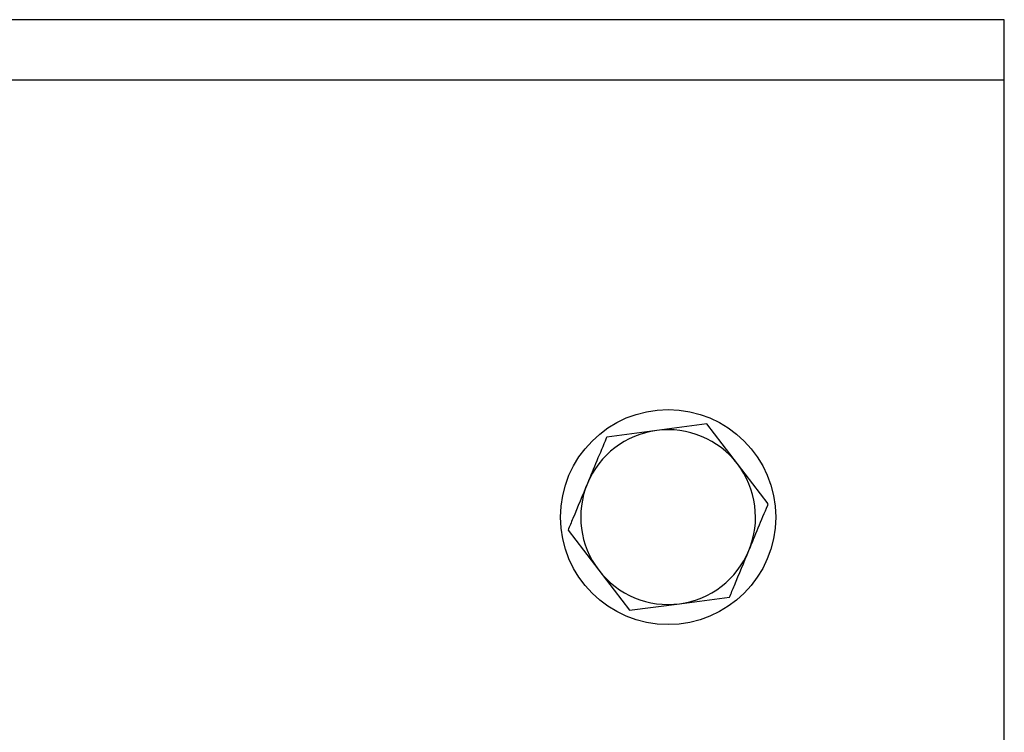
# Model space of a CAD drawing. Header units: millimetres. Extents: x -253 to 673, y -35 to 759.
# Tile 7 of 8: x 11 to 84, y 569 to 622. Entities that reach past the tile are written whole.
import ezdxf

# ---------------------------------------------------------------- set-up
doc = ezdxf.new("R2010")
doc.units = ezdxf.units.MM
doc.layers.get('0').update_dxf_attribs({"lineweight": 50})

msp = doc.modelspace()

# ---------------------------------------------------------------- linework, layer by layer
at = {"color": 7, "linetype": 'Continuous', "lineweight": 25}
for p, q in [((84.429, 621.537), (-165.571, 621.537)), ((84.429, 617.037), (84.429, 621.537)), ((84.429, 617.037), (-165.571, 617.037)), ((84.429, 564.537), (84.429, 617.037)), ((58.583, 590.982), (54.862, 590.494)), ((62.304, 591.47), (58.583, 590.982)), ((64.587, 588.492), (62.304, 591.47)), ((66.871, 585.514), (64.587, 588.492)), ((51.987, 583.56), (54.271, 580.582)), ((54.271, 580.582), (56.554, 577.604)), ((60.275, 578.092), (63.996, 578.581)), ((56.554, 577.604), (60.275, 578.092))]:
    msp.add_line(p, q, dxfattribs=at)
msp.add_circle((59.429, 584.537), 8, dxfattribs=at)
for start, end in [(97.47733, 157.47733), (37.47733, 97.47733), (337.47733, 37.47733), (157.47733, 217.47733), (277.47733, 337.47733), (217.47733, 277.47733)]:
    msp.add_arc((59.429, 584.537), 6.5, start, end, dxfattribs=at)
for points, knots in [([(54.862, 590.494), (54.85, 590.463), (54.376, 589.32), (53.894, 588.158), (53.425, 587.027)], [0, 0, 0, 0, 0.026995, 1, 1, 1, 1]), ([(53.425, 587.027), (53.065, 586.158), (52.582, 584.995), (52.107, 583.85), (51.987, 583.56)], [0, 0, 0, 0, 0.746933, 1, 1, 1, 1]), ([(65.433, 582.047), (65.902, 583.178), (66.384, 584.341), (66.858, 585.483), (66.871, 585.514)], [0, 0, 0, 0, 0.973005, 1, 1, 1, 1]), ([(63.996, 578.581), (64.116, 578.871), (64.591, 580.016), (65.073, 581.179), (65.433, 582.047)], [0, 0, 0, 0, 0.2530667, 1, 1, 1, 1])]:
    msp.add_open_spline(points, degree=3, knots=knots, dxfattribs=at)

doc.saveas('drawing.dxf')
